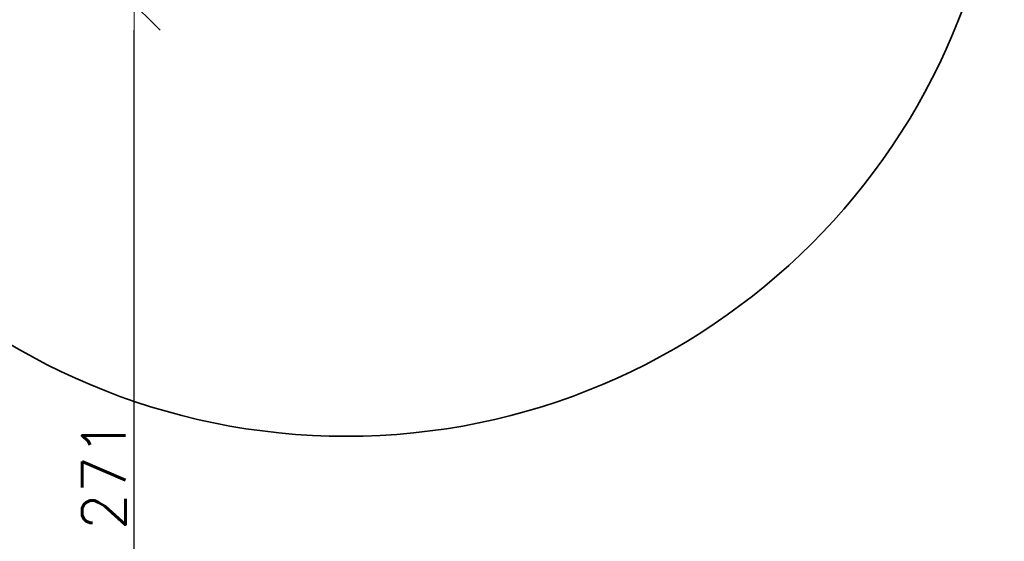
# Model space of a CAD drawing. Header units: millimetres. Extents: x -1893473 to 942156, y -568027 to 942944.
# Tile 33 of 256: x -35349 to -35065, y -334022 to -333871. Entities that reach past the tile are written whole.
import ezdxf

# ---------------------------------------------------------------- set-up
doc = ezdxf.new("R2010")
doc.units = ezdxf.units.MM
doc.header["$LTSCALE"] = 0.2
doc.layers.get('0').update_dxf_attribs({"lineweight": 0})
doc.layers.add('!! wymiary osi', color=250, linetype='Continuous', lineweight=9)
doc.layers.add('DO KONSTRUKCJI', color=222, linetype='Continuous', lineweight=35)
doc.styles.add('TXT', font='simplex.shx')
doc.dimstyles.new('DIM50', dxfattribs={"dimscale": 5, "dimtxt": 2.5, "dimasz": 1.5, "dimexe": 0, "dimexo": 0, "dimgap": 0.5, "dimtad": 1, "dimdec": 4, "dimrnd": 0.5, "dimdsep": 46, "dimtxsty": 'TXT', "dimblk1": 'TICK1', "dimblk2": 'TICK1', "dimsah": 1, "dimcen": 0, "dimse1": 1, "dimse2": 1, "dimclrd": 1, "dimclre": 7, "dimclrt": 9, "dimadec": 0, "dimazin": 0, "dimtfac": 1, "dimtdec": 4, "dimtmove": 2, "dimatfit": 3, "dimldrblk": 'TICK1', "dimfxl": 1, "dimtolj": 1, "dimarcsym": 0})

# ---------------------------------------------------------------- blocks, each defined once
blk = doc.blocks.new('TICK1')
at = {"color": 0}
for p, q in [((0, -1.4), (0, 1.4)), ((0, 0), (-1, 0))]:
    blk.add_line(p, q, dxfattribs=at)
at = {"color": 2}
blk.add_line((-1, -1), (1, 1), dxfattribs=at)
blk = doc.blocks.new('*D4976')
at = {"layer": '!! wymiary osi', "color": 1, "lineweight": -2, "transparency": 16777216}
blk.add_line((-35315.87, -334130.4), (-35315.87, -333874.22), dxfattribs=at)
at = {"layer": 'DEFPOINTS', "color": 0, "transparency": 16777216}
for p in [(-35373.24, -333866.72), (-35315.87, -333866.72), (-35373.24, -334137.9)]:
    blk.add_point(p, dxfattribs=at)
at = {"layer": '!! wymiary osi', "color": 1, "lineweight": -2, "transparency": 16777216, "xscale": 7.5, "yscale": 7.5, "zscale": 7.5}
for p, rotation in [((-35315.87, -333866.72), 90), ((-35315.87, -334137.9), 270)]:
    blk.add_blockref('TICK1', p, dxfattribs=dict(at, rotation=rotation))
at = {"layer": '!! wymiary osi', "color": 9, "transparency": 16777216, "insert": (-35324.62, -334002.31), "char_height": 12.5, "attachment_point": 5, "rotation": 90, "style": 'TXT'}
blk.add_mtext('\\A1;271', dxfattribs=at)

msp = doc.modelspace()

# ---------------------------------------------------------------- linework, layer by layer
at = {"layer": 'DO KONSTRUKCJI'}
msp.add_circle((-35254.7746, -333801.72481), 189.55088, dxfattribs=at)

# ---------------------------------------------------------------- dimensions: what is measured, and where the dimension line sits
at = {"layer": '!! wymiary osi'}
dim = msp.add_linear_dim(base=(-35315.86959, -333866.72481), p1=(-35373.23604, -334137.90268), p2=(-35373.23604, -333866.72481), angle=90, dimstyle='DIM50', dxfattribs=at)
dim.commit()
dim.dimension.update_dxf_attribs({"geometry": '*D4976', "text_midpoint": (-35324.61959, -334002.31375)})

doc.saveas('drawing.dxf')
